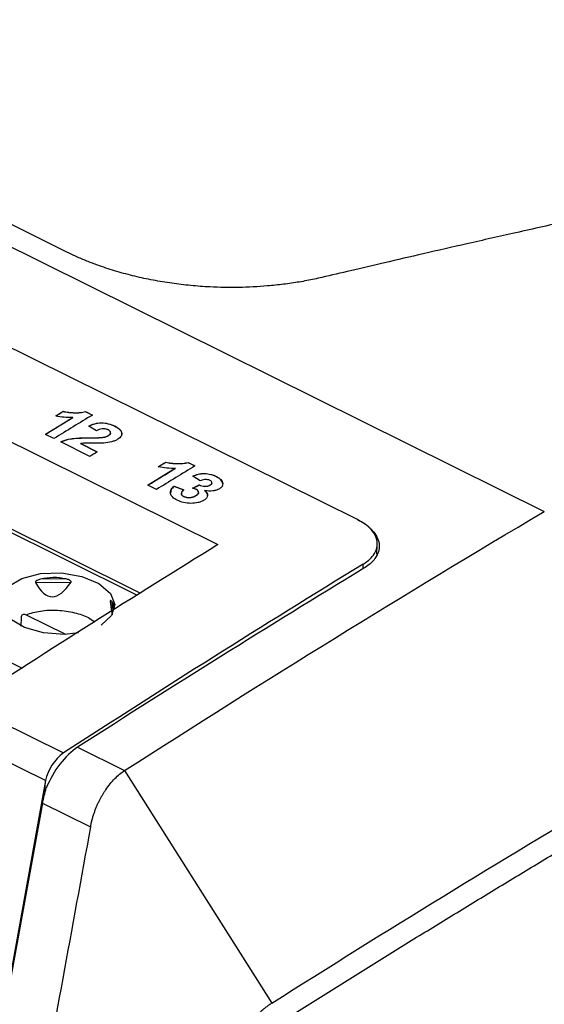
# Model space of a CAD drawing. Header units: millimetres. Extents: x -508 to 796, y -404 to 760.
# Tile 46 of 116: x 679 to 697, y -215 to -181. Entities that reach past the tile are written whole.
import ezdxf

# ---------------------------------------------------------------- set-up
doc = ezdxf.new("R2010")
doc.units = ezdxf.units.MM

msp = doc.modelspace()

# ---------------------------------------------------------------- linework, layer by layer
at = {"color": 7, "linetype": 'Continuous', "lineweight": 25}
for p, q in [((605.488, -152.268), (697.227, -197.727)), ((683.129, -200.574), (634.693, -176.573)), ((690.706, -198.014), (658.169, -181.89)), ((655.207, -183.704), (685.842, -198.885)), ((680.589, -188.695), (672.141, -184.508)), ((680.441, -194.248), (680.441, -194.24)), ((681.223, -194.247), (681.463, -194.366)), ((681.223, -194.255), (681.223, -194.247)), ((681.455, -194.37), (681.223, -194.255)), ((680.777, -194.462), (679.829, -195.043)), ((680.777, -194.462), (680.777, -194.454)), ((681.609, -194.914), (681.335, -194.75)), ((682.24, -194.759), (682.24, -194.751)), ((680.121, -195.188), (679.822, -195.04)), ((681.349, -195.172), (681.349, -195.164)), ((681.804, -195.157), (681.804, -195.149)), ((682.018, -195.092), (682.018, -195.083)), ((682.099, -194.994), (682.1, -194.986)), ((681.375, -195.809), (680.358, -195.306)), ((681.055, -195.364), (681.633, -195.651)), ((681.055, -195.373), (681.055, -195.364)), ((681.625, -195.656), (681.055, -195.373)), ((684.355, -196.235), (683.407, -196.817)), ((684.019, -196.022), (684.019, -196.013)), ((684.355, -196.235), (684.356, -196.227)), ((684.801, -196.02), (685.041, -196.139)), ((684.801, -196.028), (684.801, -196.02)), ((685.033, -196.143), (684.801, -196.028)), ((685.222, -196.666), (684.962, -196.494)), ((685.786, -196.516), (685.786, -196.508)), ((683.699, -196.961), (683.4, -196.813)), ((684.317, -196.853), (684.318, -196.845)), ((684.648, -196.982), (684.317, -196.853)), ((684.318, -196.845), (684.649, -196.973)), ((685.192, -196.812), (685.192, -196.804)), ((685.385, -197.011), (685.386, -197.003)), ((685.569, -196.815), (685.57, -196.806)), ((685.633, -196.736), (685.633, -196.728)), ((684.566, -197.092), (684.565, -197.101)), ((684.652, -197.213), (684.652, -197.204)), ((685.073, -197.185), (685.073, -197.177)), ((685.167, -197.071), (685.167, -197.062)), ((691.383, -199.217), (691.399, -198.884)), ((680.541, -200.081), (679.655, -200.088)), ((679.479, -200.201), (680.717, -200.192)), ((682.086, -200.871), (682.132, -201.206)), ((678.972, -201.722), (678.986, -201.419)), ((679.148, -201.326), (680.528, -202.01)), ((677.036, -204.454), (680.452, -206.147)), ((679.826, -207.112), (676.41, -205.419)), ((680.946, -205.949), (682.584, -206.761)), ((682.584, -206.761), (687.722, -214.868)), ((679.826, -207.112), (675.992, -228.394)), ((679.805, -207.57), (679.826, -207.112)), ((679.727, -207.894), (671.921, -250.744)), ((679.727, -207.894), (681.397, -208.722))]:
    msp.add_line(p, q, dxfattribs=at)
at = {"color": 250, "linetype": 'Continuous', "lineweight": 25}
for p, q in [((683.015, -200.645), (634.491, -176.6)), ((630.314, -179.063), (679.013, -203.194)), ((690.906, -199.726), (690.913, -199.56)), ((682.192, -201.168), (682.152, -200.88))]:
    msp.add_line(p, q, dxfattribs=at)
at = {"color": 7, "linetype": 'Continuous', "lineweight": 25, "flags": 128}
msp.add_lwpolyline([(680.976, -201.962), (680.489, -202.012), (679.756, -201.962), (679.09, -201.775), (678.581, -201.474), (678.297, -201.101), (678.276, -200.707), (678.523, -200.343), (679.003, -200.061), (679.651, -199.896), (680.38, -199.873), (681.092, -199.994), (681.69, -200.242), (682.093, -200.584), (682.248, -200.975), (682.133, -201.36), (681.764, -201.689), (681.764, -201.689)], dxfattribs=at)
at = {"color": 7, "linetype": 'Continuous', "lineweight": 25}
msp.add_arc((681.428, -207.466), 1.64, 126.5059, 167.5378, dxfattribs=at)
for centre, major_axis, ratio, start_param, end_param in [((680.198, -202.082), (-1.032, 1.799), 0.949636, 5.567175, 6.015326), ((680.729, -190.489), (0.693, 10.211), 0.194224, 2.840343, 3.471937), ((680.729, -190.489), (-1.484, 11.324), 0.000557, 2.730685, 2.850599), ((680.198, -202.082), (1.976, 1.168), 0.443094, 6.079927, 6.323309)]:
    msp.add_ellipse(centre, major_axis=major_axis, ratio=ratio, start_param=start_param, end_param=end_param, dxfattribs=at)
for points, knots in [([(702.371, -186.663), (701.631, -186.823), (700.209, -187.13), (698.161, -187.581), (696.287, -187.999), (694.587, -188.384), (693.061, -188.733), (691.708, -189.046), (690.53, -189.321), (689.802, -189.492), (689.467, -189.571)], [0, 0, 0, 0, 0.1721837, 0.3308864, 0.476108, 0.6078485, 0.726108, 0.8308864, 0.9221837, 1, 1, 1, 1]), ([(689.467, -189.571), (689.381, -189.59), (689.209, -189.63), (688.946, -189.682), (688.678, -189.73), (688.407, -189.773), (688.132, -189.81), (687.852, -189.842), (687.335, -189.891), (686.572, -189.93), (685.672, -189.915), (684.89, -189.858), (684.228, -189.778), (683.577, -189.671), (682.936, -189.533), (682.31, -189.365), (681.769, -189.191), (681.316, -189.021), (680.942, -188.864), (680.707, -188.752), (680.589, -188.695)], [0, 0, 0, 0, 0.030428, 0.060812, 0.091194, 0.121613, 0.152111, 0.182728, 0.213503, 0.320363, 0.426719, 0.497341, 0.568001, 0.638605, 0.708979, 0.781724, 0.854499, 0.903197, 0.951643, 1, 1, 1, 1]), ([(680.441, -194.24), (680.473, -194.247), (680.504, -194.254), (680.569, -194.265), (680.602, -194.269), (680.702, -194.281), (680.769, -194.285), (680.904, -194.29), (680.97, -194.289), (681.1, -194.275), (681.164, -194.263), (681.223, -194.247)], [0, 0, 0, 0, 0.125, 0.125, 0.25, 0.25, 0.5, 0.5, 0.75, 0.75, 1, 1, 1, 1]), ([(681.223, -194.255), (681.163, -194.272), (681.101, -194.284), (680.97, -194.297), (680.902, -194.298), (680.768, -194.294), (680.702, -194.289), (680.602, -194.278), (680.569, -194.274), (680.504, -194.263), (680.472, -194.256), (680.441, -194.248)], [0, 0, 0, 0, 0.25, 0.25, 0.5, 0.5, 0.75, 0.75, 0.875, 0.875, 1, 1, 1, 1]), ([(680.777, -194.454), (680.677, -194.456), (680.575, -194.454), (680.375, -194.435), (680.278, -194.419), (680.183, -194.398)], [0, 0, 0, 0, 0.5, 0.5, 1, 1, 1, 1]), ([(681.335, -194.75), (681.398, -194.721), (681.463, -194.693), (681.61, -194.653), (681.692, -194.639), (681.862, -194.64), (681.948, -194.652), (682.104, -194.691), (682.175, -194.719), (682.24, -194.751)], [0, 0, 0, 0, 0.25, 0.25, 0.5, 0.5, 0.75, 0.75, 1, 1, 1, 1]), ([(682.24, -194.759), (682.175, -194.728), (682.105, -194.7), (681.949, -194.661), (681.864, -194.649), (681.695, -194.648), (681.612, -194.66), (681.464, -194.701), (681.398, -194.729), (681.335, -194.759)], [0, 0, 0, 0, 0.25, 0.25, 0.5, 0.5, 0.75, 0.75, 1, 1, 1, 1]), ([(682.01, -194.884), (681.98, -194.871), (681.949, -194.858), (681.874, -194.845), (681.835, -194.844), (681.724, -194.858), (681.663, -194.885), (681.609, -194.914)], [0, 0, 0, 0, 0.25, 0.25, 0.5, 0.5, 1, 1, 1, 1]), ([(682.018, -195.083), (682.04, -195.069), (682.061, -195.055), (682.09, -195.021), (682.099, -195.003), (682.1, -194.965), (682.092, -194.946), (682.06, -194.912), (682.035, -194.898), (682.01, -194.884)], [0, 0, 0, 0, 0.25, 0.25, 0.5, 0.5, 0.75, 0.75, 1, 1, 1, 1]), ([(682.24, -194.751), (682.299, -194.781), (682.353, -194.813), (682.439, -194.887), (682.469, -194.929), (682.493, -195.015), (682.489, -195.059), (682.445, -195.141), (682.403, -195.178), (682.352, -195.21)], [0, 0, 0, 0, 0.25, 0.25, 0.5, 0.5, 0.75, 0.75, 1, 1, 1, 1]), ([(682.484, -195.036), (682.486, -195.033), (682.498, -195), (682.465, -194.929), (682.382, -194.836), (682.288, -194.785), (682.24, -194.759)], [0, 0, 0, 0, 0.029198, 0.326636, 0.655201, 1, 1, 1, 1]), ([(680.358, -195.306), (680.391, -195.29), (680.425, -195.275), (680.496, -195.249), (680.533, -195.238), (680.65, -195.207), (680.735, -195.193), (680.994, -195.167), (681.172, -195.165), (681.349, -195.164)], [0, 0, 0, 0, 0.125, 0.125, 0.25, 0.25, 0.5, 0.5, 1, 1, 1, 1]), ([(681.349, -195.172), (681.172, -195.173), (680.995, -195.175), (680.735, -195.201), (680.652, -195.215), (680.535, -195.245), (680.497, -195.257), (680.424, -195.283), (680.391, -195.299), (680.358, -195.314)], [0, 0, 0, 0, 0.5, 0.5, 0.75, 0.75, 0.875, 0.875, 1, 1, 1, 1]), ([(681.349, -195.164), (681.425, -195.163), (681.502, -195.162), (681.654, -195.159), (681.73, -195.157), (681.804, -195.149)], [0, 0, 0, 0, 0.5, 0.5, 1, 1, 1, 1]), ([(681.804, -195.157), (681.766, -195.161), (681.729, -195.164), (681.691, -195.166), (681.653, -195.167), (681.615, -195.168), (681.577, -195.169), (681.501, -195.171), (681.425, -195.171), (681.349, -195.172)], [0, 0, 0, 0, 0.0001147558, 0.0001147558, 0.0001147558, 0.0002291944, 0.0002291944, 0.0002291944, 0.0004572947, 0.0004572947, 0.0004572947, 0.0004572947]), ([(681.804, -195.149), (681.844, -195.142), (681.884, -195.136), (681.958, -195.114), (681.989, -195.099), (682.018, -195.083)], [0, 0, 0, 0, 0.5, 0.5, 1, 1, 1, 1]), ([(682.018, -195.092), (681.989, -195.108), (681.957, -195.123), (681.884, -195.144), (681.844, -195.151), (681.804, -195.157)], [0, 0, 0, 0, 0.5, 0.5, 1, 1, 1, 1]), ([(682.352, -195.21), (682.32, -195.229), (682.287, -195.246), (682.213, -195.276), (682.173, -195.289), (682.048, -195.321), (681.957, -195.333), (681.865, -195.342)], [0, 0, 0, 0, 0.25, 0.25, 0.5, 0.5, 1, 1, 1, 1]), ([(682.096, -194.994), (682.096, -195.001), (682.097, -195.021), (682.07, -195.056), (682.037, -195.079), (682.018, -195.092)], [0, 0, 0, 0, 0.189652, 0.542375, 1, 1, 1, 1]), ([(681.865, -195.342), (681.731, -195.352), (681.594, -195.35), (681.391, -195.348), (681.323, -195.348), (681.221, -195.349), (681.188, -195.35), (681.121, -195.355), (681.088, -195.359), (681.055, -195.364)], [0, 0, 0, 0, 0.5, 0.5, 0.75, 0.75, 0.875, 0.875, 1, 1, 1, 1]), ([(684.356, -196.227), (684.255, -196.229), (684.154, -196.227), (683.953, -196.208), (683.856, -196.192), (683.761, -196.171)], [0, 0, 0, 0, 0.5, 0.5, 1, 1, 1, 1]), ([(684.019, -196.013), (684.051, -196.02), (684.083, -196.027), (684.147, -196.038), (684.18, -196.043), (684.28, -196.054), (684.347, -196.059), (684.482, -196.063), (684.549, -196.062), (684.679, -196.048), (684.742, -196.036), (684.801, -196.02)], [0, 0, 0, 0, 0.125, 0.125, 0.25, 0.25, 0.5, 0.5, 0.75, 0.75, 1, 1, 1, 1]), ([(684.801, -196.028), (684.742, -196.045), (684.679, -196.057), (684.549, -196.07), (684.48, -196.072), (684.347, -196.067), (684.28, -196.062), (684.18, -196.051), (684.147, -196.047), (684.082, -196.036), (684.051, -196.029), (684.019, -196.022)], [0, 0, 0, 0, 0.25, 0.25, 0.5, 0.5, 0.75, 0.75, 0.875, 0.875, 1, 1, 1, 1]), ([(685.786, -196.516), (685.727, -196.489), (685.665, -196.464), (685.524, -196.429), (685.449, -196.418), (685.295, -196.415), (685.221, -196.424), (685.084, -196.457), (685.022, -196.479), (684.961, -196.503)], [0, 0, 0, 0, 0.25, 0.25, 0.5, 0.5, 0.75, 0.75, 1, 1, 1, 1]), ([(684.962, -196.494), (685.022, -196.471), (685.084, -196.448), (685.22, -196.416), (685.295, -196.406), (685.448, -196.409), (685.523, -196.42), (685.628, -196.446), (685.662, -196.456), (685.726, -196.48), (685.756, -196.494), (685.786, -196.508)], [0, 0, 0, 0, 0.25, 0.25, 0.5, 0.5, 0.75, 0.75, 0.875, 0.875, 1, 1, 1, 1]), ([(685.565, -196.646), (685.539, -196.634), (685.512, -196.625), (685.449, -196.615), (685.417, -196.615), (685.354, -196.621), (685.324, -196.627), (685.27, -196.644), (685.246, -196.655), (685.222, -196.666)], [0, 0, 0, 0, 0.25, 0.25, 0.5, 0.5, 0.75, 0.75, 1, 1, 1, 1]), ([(685.57, -196.806), (685.587, -196.795), (685.604, -196.783), (685.626, -196.757), (685.633, -196.742), (685.634, -196.711), (685.628, -196.696), (685.604, -196.668), (685.585, -196.656), (685.565, -196.646)], [0, 0, 0, 0, 0.25, 0.25, 0.5, 0.5, 0.75, 0.75, 1, 1, 1, 1]), ([(685.786, -196.508), (685.817, -196.524), (685.848, -196.54), (685.902, -196.577), (685.925, -196.597), (685.964, -196.638), (685.98, -196.66), (686.001, -196.705), (686.006, -196.728), (686.008, -196.751)], [0, 0, 0, 0, 0.25, 0.25, 0.5, 0.5, 0.75, 0.75, 1, 1, 1, 1]), ([(686.008, -196.76), (686.005, -196.737), (686.001, -196.714), (685.979, -196.668), (685.964, -196.647), (685.925, -196.605), (685.901, -196.585), (685.847, -196.549), (685.817, -196.532), (685.786, -196.516)], [0, 0, 0, 0, 0.25, 0.25, 0.5, 0.5, 0.75, 0.75, 1, 1, 1, 1]), ([(684.422, -197.339), (684.36, -197.307), (684.305, -197.272), (684.222, -197.19), (684.197, -197.145), (684.179, -197.054), (684.186, -197.008), (684.232, -196.922), (684.271, -196.882), (684.318, -196.845)], [0, 0, 0, 0, 0.25, 0.25, 0.5, 0.5, 0.75, 0.75, 1, 1, 1, 1]), ([(684.317, -196.853), (684.271, -196.893), (684.196, -196.957), (684.196, -197.034), (684.196, -197.064)], [0, 0, 0, 0, 0.6154931, 1, 1, 1, 1]), ([(684.649, -196.973), (684.628, -196.991), (684.607, -197.008), (684.578, -197.047), (684.568, -197.067), (684.564, -197.11), (684.57, -197.132), (684.592, -197.162), (684.601, -197.172), (684.624, -197.189), (684.638, -197.197), (684.652, -197.204)], [0, 0, 0, 0, 0.25, 0.25, 0.5, 0.5, 0.75, 0.75, 0.875, 0.875, 1, 1, 1, 1]), ([(685.093, -196.965), (685.083, -196.96), (685.073, -196.955), (685.062, -196.951), (685.05, -196.946), (685.039, -196.942), (685.027, -196.938), (685.004, -196.931), (684.98, -196.924), (684.956, -196.918)], [0, 0, 0, 0, 0.0000401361, 0.0000401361, 0.0000401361, 0.0000802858, 0.0000802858, 0.0000802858, 0.0001600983, 0.0001600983, 0.0001600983, 0.0001600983]), ([(685.073, -197.177), (685.096, -197.162), (685.118, -197.147), (685.151, -197.113), (685.162, -197.093), (685.169, -197.054), (685.166, -197.034), (685.143, -196.996), (685.119, -196.979), (685.093, -196.965)], [0, 0, 0, 0, 0.25, 0.25, 0.5, 0.5, 0.75, 0.75, 1, 1, 1, 1]), ([(685.192, -196.804), (685.219, -196.818), (685.247, -196.83), (685.312, -196.849), (685.348, -196.855), (685.419, -196.855), (685.455, -196.851), (685.519, -196.834), (685.545, -196.82), (685.57, -196.806)], [0, 0, 0, 0, 0.25, 0.25, 0.5, 0.5, 0.75, 0.75, 1, 1, 1, 1]), ([(685.569, -196.815), (685.545, -196.829), (685.519, -196.842), (685.456, -196.859), (685.42, -196.864), (685.348, -196.863), (685.313, -196.857), (685.248, -196.839), (685.219, -196.826), (685.192, -196.812)], [0, 0, 0, 0, 0.25, 0.25, 0.5, 0.5, 0.75, 0.75, 1, 1, 1, 1]), ([(685.386, -197.003), (685.418, -197.028), (685.445, -197.055), (685.479, -197.114), (685.486, -197.144), (685.48, -197.204), (685.467, -197.234), (685.422, -197.289), (685.391, -197.313), (685.355, -197.335)], [0, 0, 0, 0, 0.25, 0.25, 0.5, 0.5, 0.75, 0.75, 1, 1, 1, 1]), ([(685.478, -197.176), (685.48, -197.169), (685.489, -197.135), (685.458, -197.075), (685.408, -197.031), (685.385, -197.011)], [0, 0, 0, 0, 0.1128284, 0.602936, 1, 1, 1, 1]), ([(685.891, -196.941), (685.86, -196.959), (685.827, -196.975), (685.748, -196.999), (685.705, -197.008), (685.57, -197.021), (685.477, -197.014), (685.386, -197.003)], [0, 0, 0, 0, 0.25, 0.25, 0.5, 0.5, 1, 1, 1, 1]), ([(685.631, -196.736), (685.631, -196.743), (685.63, -196.762), (685.607, -196.789), (685.582, -196.806), (685.569, -196.815)], [0, 0, 0, 0, 0.232725, 0.627126, 1, 1, 1, 1]), ([(686.008, -196.751), (686.009, -196.786), (686.003, -196.821), (685.965, -196.885), (685.932, -196.915), (685.891, -196.941)], [0, 0, 0, 0, 0.5, 0.5, 1, 1, 1, 1]), ([(685.355, -197.335), (685.326, -197.353), (685.296, -197.369), (685.227, -197.396), (685.19, -197.409), (685.072, -197.436), (684.986, -197.445), (684.813, -197.445), (684.725, -197.436), (684.564, -197.399), (684.49, -197.371), (684.422, -197.339)], [0, 0, 0, 0, 0.125, 0.125, 0.25, 0.25, 0.5, 0.5, 0.75, 0.75, 1, 1, 1, 1]), ([(684.652, -197.213), (684.628, -197.198), (684.583, -197.169), (684.562, -197.127), (684.567, -197.105), (684.568, -197.101)], [0, 0, 0, 0, 0.474786, 0.890289, 1, 1, 1, 1]), ([(684.652, -197.204), (684.683, -197.219), (684.718, -197.231), (684.795, -197.243), (684.836, -197.245), (684.914, -197.238), (684.951, -197.23), (685.018, -197.207), (685.047, -197.193), (685.073, -197.177)], [0, 0, 0, 0, 0.25, 0.25, 0.5, 0.5, 0.75, 0.75, 1, 1, 1, 1]), ([(685.073, -197.185), (685.046, -197.201), (685.018, -197.216), (684.952, -197.238), (684.915, -197.246), (684.836, -197.253), (684.795, -197.252), (684.718, -197.239), (684.683, -197.227), (684.652, -197.213)], [0, 0, 0, 0, 0.25, 0.25, 0.5, 0.5, 0.75, 0.75, 1, 1, 1, 1]), ([(685.165, -197.071), (685.164, -197.081), (685.161, -197.109), (685.127, -197.148), (685.091, -197.173), (685.073, -197.185)], [0, 0, 0, 0, 0.2457263, 0.6312008, 1, 1, 1, 1]), ([(690.706, -198.014), (690.742, -198.032), (690.812, -198.068), (690.909, -198.126), (691, -198.187), (691.083, -198.25), (691.159, -198.317), (691.275, -198.434), (691.4, -198.608), (691.475, -198.842), (691.469, -199.075), (691.388, -199.277), (691.264, -199.446), (691.121, -199.586), (690.997, -199.668), (690.934, -199.709)], [0, 0, 0, 0, 0.041121, 0.081911, 0.122538, 0.163173, 0.203987, 0.245147, 0.37066, 0.496298, 0.618666, 0.741136, 0.82767, 0.913421, 1, 1, 1, 1]), ([(690.913, -199.56), (691, -199.507), (691.075, -199.451), (691.203, -199.33), (691.257, -199.265), (691.339, -199.131), (691.368, -199.062), (691.4, -198.921), (691.403, -198.848), (691.375, -198.635), (691.304, -198.492), (691.07, -198.232), (690.906, -198.113), (690.706, -198.014)], [0, 0, 0, 0, 0.125, 0.125, 0.25, 0.25, 0.375, 0.375, 0.5, 0.5, 0.75, 0.75, 1, 1, 1, 1]), ([(679.655, -200.088), (679.633, -200.093), (679.612, -200.099), (679.591, -200.106), (679.57, -200.114), (679.55, -200.122), (679.531, -200.132), (679.521, -200.137), (679.512, -200.143), (679.504, -200.15), (679.497, -200.155), (679.491, -200.16), (679.486, -200.166), (679.483, -200.17), (679.481, -200.173), (679.479, -200.177), (679.478, -200.18), (679.477, -200.184), (679.476, -200.187), (679.476, -200.19), (679.476, -200.193), (679.477, -200.196), (679.477, -200.198), (679.478, -200.199), (679.479, -200.201)], [0, 0, 0, 0, 0.0000683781, 0.0000683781, 0.0000683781, 0.0001344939, 0.0001344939, 0.0001344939, 0.0001663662, 0.0001663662, 0.0001663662, 0.0001910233, 0.0001910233, 0.0001910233, 0.000204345, 0.000204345, 0.000204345, 0.0002156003, 0.0002156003, 0.0002156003, 0.0002269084, 0.0002269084, 0.0002269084, 0.0002330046, 0.0002330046, 0.0002330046, 0.0002330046]), ([(680.717, -200.192), (680.721, -200.185), (680.722, -200.176), (680.715, -200.16), (680.708, -200.152), (680.686, -200.134), (680.669, -200.124), (680.616, -200.1), (680.579, -200.09), (680.541, -200.081)], [0, 0, 0, 0, 0.125, 0.125, 0.25, 0.25, 0.5, 0.5, 1, 1, 1, 1]), ([(682.152, -200.88), (682.145, -200.87), (682.138, -200.862), (682.131, -200.854), (682.124, -200.847), (682.116, -200.841), (682.109, -200.838), (682.105, -200.837), (682.101, -200.836), (682.098, -200.836), (682.095, -200.837), (682.092, -200.838), (682.09, -200.841), (682.089, -200.842), (682.088, -200.844), (682.087, -200.847), (682.086, -200.849), (682.086, -200.851), (682.086, -200.855), (682.085, -200.858), (682.085, -200.861), (682.086, -200.865), (682.086, -200.867), (682.086, -200.869), (682.086, -200.871)], [0, 0, 0, 0, 0.0000683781, 0.0000683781, 0.0000683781, 0.0001344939, 0.0001344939, 0.0001344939, 0.0001663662, 0.0001663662, 0.0001663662, 0.0001910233, 0.0001910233, 0.0001910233, 0.000204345, 0.000204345, 0.000204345, 0.0002156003, 0.0002156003, 0.0002156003, 0.0002269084, 0.0002269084, 0.0002269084, 0.0002330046, 0.0002330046, 0.0002330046, 0.0002330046]), ([(678.986, -201.419), (678.988, -201.374), (679.007, -201.338), (679.067, -201.305), (679.107, -201.306), (679.148, -201.326)], [0, 0, 0, 0, 0.5, 0.5, 1, 1, 1, 1]), ([(683.997, -230.239), (686.376, -228.699), (691.566, -225.339), (699.571, -220.376), (707.984, -215.305), (716.358, -210.388), (721.906, -207.242), (724.672, -205.673)], [0, 0, 0, 0, 0.1749792, 0.3817294, 0.5895196, 0.7953177, 1, 1, 1, 1]), ([(680.946, -205.949), (680.733, -206.085), (680.52, -206.289), (680.14, -206.782), (679.975, -207.071), (679.853, -207.371)], [0, 0, 0, 0, 0.5, 0.5, 1, 1, 1, 1]), ([(681.397, -208.722), (681.405, -208.678), (681.422, -208.593), (681.454, -208.465), (681.49, -208.34), (681.53, -208.219), (681.574, -208.103), (681.62, -207.991), (681.668, -207.884), (681.718, -207.783), (681.769, -207.686), (681.822, -207.595), (681.875, -207.509), (681.959, -207.381), (682.08, -207.219), (682.243, -207.037), (682.412, -206.88), (682.527, -206.8), (682.584, -206.761)], [0, 0, 0, 0, 0.055458, 0.109491, 0.162099, 0.213281, 0.263039, 0.311371, 0.358279, 0.403763, 0.447822, 0.490457, 0.531668, 0.571455, 0.680439, 0.788186, 0.894704, 1, 1, 1, 1]), ([(679.727, -207.894), (679.735, -207.851), (679.751, -207.765), (679.781, -207.634), (679.815, -207.502), (679.84, -207.415), (679.853, -207.371)], [0, 0, 0, 0, 0.25014, 0.499376, 0.748925, 1, 1, 1, 1]), ([(687.74, -215.715), (688.237, -215.4), (689.232, -214.772), (690.723, -213.84), (692.215, -212.915), (693.706, -211.998), (695.197, -211.089), (696.687, -210.187), (698.177, -209.293), (699.17, -208.704), (699.667, -208.409)], [0, 0, 0, 0, 0.125023, 0.250035, 0.375038, 0.500035, 0.625028, 0.750018, 0.875008, 1, 1, 1, 1]), ([(681.397, -208.722), (680.751, -212.246), (680.108, -215.77), (678.82, -222.819), (676.886, -233.392), (674.953, -243.966), (673.664, -251.015)], [0, 0, 0, 0, 0.25, 0.25, 0.5, 1, 1, 1, 1]), ([(687.723, -214.869), (687.688, -214.891), (687.62, -214.936), (687.518, -215.011), (687.417, -215.092), (687.317, -215.18), (687.218, -215.274), (687.056, -215.439), (686.836, -215.699), (686.577, -216.076), (686.345, -216.485), (686.171, -216.868), (686.046, -217.21), (685.956, -217.506), (685.914, -217.702), (685.892, -217.801)], [0, 0, 0, 0, 0.041937, 0.083568, 0.125008, 0.166369, 0.207769, 0.249322, 0.37371, 0.499224, 0.625065, 0.75002, 0.833106, 0.916124, 1, 1, 1, 1])]:
    msp.add_open_spline(points, degree=3, knots=knots, dxfattribs=at)
for points in [[(680.183, -194.398), (680.269, -194.345), (680.355, -194.293), (680.441, -194.24)], [(680.441, -194.248), (680.355, -194.301), (680.269, -194.354), (680.183, -194.406)], [(679.822, -195.04), (680.14, -194.844), (680.459, -194.648), (680.777, -194.454)], [(681.463, -194.366), (681.016, -194.639), (680.568, -194.913), (680.121, -195.188)], [(681.633, -195.651), (681.547, -195.704), (681.461, -195.756), (681.375, -195.809)], [(683.4, -196.813), (683.718, -196.617), (684.037, -196.422), (684.356, -196.227)], [(685.041, -196.139), (684.594, -196.412), (684.146, -196.686), (683.699, -196.961)], [(683.761, -196.171), (683.847, -196.118), (683.933, -196.066), (684.019, -196.013)], [(684.019, -196.022), (683.933, -196.074), (683.847, -196.127), (683.761, -196.18)], [(684.956, -196.918), (685.034, -196.88), (685.113, -196.842), (685.192, -196.804)], [(685.192, -196.812), (685.116, -196.848), (685.041, -196.885), (684.966, -196.921)], [(682.584, -206.761), (687.468, -203.627), (692.35, -200.615), (697.227, -197.727)], [(685.842, -198.885), (682.908, -200.697), (679.972, -202.554), (677.036, -204.454)], [(690.913, -199.56), (687.428, -201.693), (683.94, -203.889), (680.452, -206.147)], [(690.934, -199.709), (687.606, -201.731), (684.276, -203.812), (680.946, -205.949)], [(687.722, -214.868), (691.707, -212.345), (695.69, -209.905), (699.669, -207.549)]]:
    msp.add_open_spline(points, degree=3, dxfattribs=at)
at = {"color": 250, "linetype": 'Continuous', "lineweight": 25}
msp.add_open_spline([(679.148, -201.326), (679.31, -201.277), (679.644, -201.176), (680.25, -201.153), (680.834, -201.239), (681.292, -201.39), (681.475, -201.528), (681.544, -201.581)], degree=3, knots=[0, 0, 0, 0, 0.211362, 0.435686, 0.660011, 0.871373, 1, 1, 1, 1], dxfattribs=at)

doc.saveas('drawing.dxf')
